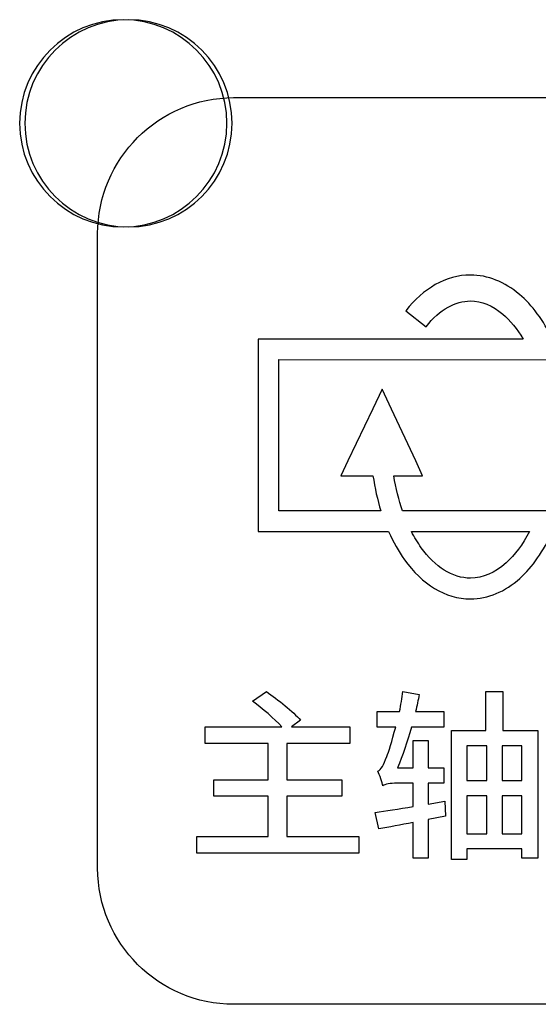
# Model space of a CAD drawing. Header units: millimetres. Extents: x 7320 to 8980, y -2461 to -1618.
# Tile 31 of 92: x 7518 to 7528, y -2179 to -2160. Entities that reach past the tile are written whole.
import ezdxf

# ---------------------------------------------------------------- set-up
doc = ezdxf.new("R2010")
doc.units = ezdxf.units.MM
doc.header["$LTSCALE"] = 3

msp = doc.modelspace()

# ---------------------------------------------------------------- linework, layer by layer
at = {"linetype": 'Continuous', "lineweight": 30}
for points, knots in [([(7520.142, -2160.463), (7521.247, -2160.463), (7522.142, -2161.359), (7522.142, -2162.463), (7522.142, -2162.463), (7522.142, -2163.567), (7521.247, -2164.463), (7520.142, -2164.463), (7520.142, -2164.463), (7519.038, -2164.463), (7518.142, -2163.567), (7518.142, -2162.463), (7518.142, -2162.463), (7518.142, -2161.359), (7519.038, -2160.463), (7520.142, -2160.463)], [0, 0, 0, 0, 0.2, 0.2, 0.2, 0.2, 0.4, 0.4, 0.4, 0.4, 0.6, 0.6, 0.6, 0.6, 1, 1, 1, 1]), ([(7520.242, -2160.463), (7521.347, -2160.463), (7522.242, -2161.359), (7522.242, -2162.463), (7522.242, -2162.463), (7522.242, -2163.567), (7521.347, -2164.463), (7520.242, -2164.463), (7520.242, -2164.463), (7519.138, -2164.463), (7518.242, -2163.567), (7518.242, -2162.463), (7518.242, -2162.463), (7518.242, -2161.359), (7519.138, -2160.463), (7520.242, -2160.463)], [0, 0, 0, 0, 0.2, 0.2, 0.2, 0.2, 0.4, 0.4, 0.4, 0.4, 0.6, 0.6, 0.6, 0.6, 1, 1, 1, 1]), ([(7522.272, -2179.468), (7522.272, -2179.468), (7534.522, -2179.468), (7534.522, -2179.468), (7534.522, -2179.468), (7535.966, -2179.468), (7537.147, -2178.287), (7537.147, -2176.843), (7537.147, -2176.843), (7537.147, -2176.843), (7537.147, -2164.593), (7537.147, -2164.593), (7537.147, -2164.593), (7537.147, -2163.149), (7535.966, -2161.968), (7534.522, -2161.968), (7534.522, -2161.968), (7534.522, -2161.968), (7522.272, -2161.968), (7522.272, -2161.968), (7522.272, -2161.968), (7520.829, -2161.968), (7519.647, -2163.149), (7519.647, -2164.593), (7519.647, -2164.593), (7519.647, -2164.593), (7519.647, -2176.843), (7519.647, -2176.843), (7519.647, -2176.843), (7519.647, -2178.287), (7520.829, -2179.468), (7522.272, -2179.468)], [0, 0, 0, 0, 0.111111, 0.111111, 0.111111, 0.111111, 0.222222, 0.222222, 0.222222, 0.222222, 0.333333, 0.333333, 0.333333, 0.333333, 0.444444, 0.444444, 0.444444, 0.444444, 0.555556, 0.555556, 0.555556, 0.555556, 0.666667, 0.666667, 0.666667, 0.666667, 0.777778, 0.777778, 0.777778, 0.777778, 1, 1, 1, 1]), ([(7522.272, -2179.468), (7522.272, -2179.468), (7534.522, -2179.468), (7534.522, -2179.468), (7534.522, -2179.468), (7535.966, -2179.468), (7537.147, -2178.287), (7537.147, -2176.843), (7537.147, -2176.843), (7537.147, -2176.843), (7537.147, -2164.593), (7537.147, -2164.593), (7537.147, -2164.593), (7537.147, -2163.149), (7535.966, -2161.968), (7534.522, -2161.968), (7534.522, -2161.968), (7534.522, -2161.968), (7522.272, -2161.968), (7522.272, -2161.968), (7522.272, -2161.968), (7520.829, -2161.968), (7519.647, -2163.149), (7519.647, -2164.593), (7519.647, -2164.593), (7519.647, -2164.593), (7519.647, -2176.843), (7519.647, -2176.843), (7519.647, -2176.843), (7519.647, -2178.287), (7520.829, -2179.468), (7522.272, -2179.468)], [0, 0, 0, 0, 0.111111, 0.111111, 0.111111, 0.111111, 0.222222, 0.222222, 0.222222, 0.222222, 0.333333, 0.333333, 0.333333, 0.333333, 0.444444, 0.444444, 0.444444, 0.444444, 0.555556, 0.555556, 0.555556, 0.555556, 0.666667, 0.666667, 0.666667, 0.666667, 0.777778, 0.777778, 0.777778, 0.777778, 1, 1, 1, 1]), ([(7528.422, -2170.343), (7528.256, -2170.72), (7528.042, -2171.026), (7527.797, -2171.246), (7527.797, -2171.246), (7527.797, -2171.246), (7527.796, -2171.246), (7527.796, -2171.246), (7527.796, -2171.246), (7527.51, -2171.502), (7527.184, -2171.643), (7526.843, -2171.643), (7526.843, -2171.643), (7526.356, -2171.643), (7525.911, -2171.361), (7525.57, -2170.887), (7525.57, -2170.887), (7525.455, -2170.727), (7525.352, -2170.545), (7525.264, -2170.344), (7525.264, -2170.344), (7525.264, -2170.344), (7522.943, -2170.344), (7522.943, -2170.344), (7522.943, -2170.344), (7522.943, -2170.344), (7522.743, -2170.344), (7522.743, -2170.344), (7522.743, -2170.344), (7522.743, -2170.344), (7522.743, -2170.145), (7522.743, -2170.145), (7522.743, -2170.145), (7522.743, -2170.145), (7522.743, -2166.826), (7522.743, -2166.826), (7522.743, -2166.826), (7522.743, -2166.826), (7522.743, -2166.627), (7522.743, -2166.627), (7522.743, -2166.627), (7522.743, -2166.627), (7522.943, -2166.627), (7522.943, -2166.627), (7522.943, -2166.627), (7522.943, -2166.627), (7527.861, -2166.628), (7527.861, -2166.628), (7527.861, -2166.628), (7527.744, -2166.43), (7527.61, -2166.268), (7527.466, -2166.146), (7527.466, -2166.146), (7527.272, -2165.981), (7527.058, -2165.892), (7526.843, -2165.892), (7526.843, -2165.892), (7526.695, -2165.892), (7526.549, -2165.933), (7526.41, -2166.011), (7526.41, -2166.011), (7526.262, -2166.095), (7526.118, -2166.222), (7525.987, -2166.39), (7525.987, -2166.39), (7525.987, -2166.39), (7525.594, -2166.081), (7525.594, -2166.081), (7525.594, -2166.081), (7525.765, -2165.864), (7525.958, -2165.694), (7526.165, -2165.577), (7526.165, -2165.577), (7526.382, -2165.455), (7526.61, -2165.392), (7526.843, -2165.392), (7526.843, -2165.392), (7527.179, -2165.392), (7527.503, -2165.523), (7527.788, -2165.765), (7527.788, -2165.765), (7528.034, -2165.973), (7528.252, -2166.266), (7528.425, -2166.628), (7528.425, -2166.628), (7528.425, -2166.628), (7530.405, -2166.629), (7530.405, -2166.629), (7530.405, -2166.629), (7530.405, -2166.629), (7530.405, -2165.832), (7530.405, -2165.832), (7530.405, -2165.832), (7530.405, -2165.832), (7530.405, -2165.632), (7530.405, -2165.632), (7530.405, -2165.632), (7530.405, -2165.632), (7530.605, -2165.632), (7530.605, -2165.632), (7530.605, -2165.632), (7530.605, -2165.632), (7532.428, -2165.632), (7532.428, -2165.632), (7532.428, -2165.632), (7532.428, -2165.632), (7532.628, -2165.632), (7532.628, -2165.632), (7532.628, -2165.632), (7532.628, -2165.632), (7532.628, -2165.832), (7532.628, -2165.832), (7532.628, -2165.832), (7532.628, -2165.832), (7532.628, -2166.136), (7532.628, -2166.136), (7532.628, -2166.136), (7532.628, -2166.136), (7533.977, -2167.239), (7533.977, -2167.239), (7533.977, -2167.239), (7533.977, -2167.239), (7534.049, -2167.299), (7534.049, -2167.299), (7534.049, -2167.299), (7534.049, -2167.299), (7534.049, -2167.394), (7534.049, -2167.394), (7534.049, -2167.394), (7534.049, -2167.394), (7534.052, -2169.544), (7534.052, -2169.544), (7534.052, -2169.544), (7534.052, -2169.544), (7534.052, -2169.641), (7534.052, -2169.641), (7534.052, -2169.641), (7534.052, -2169.641), (7533.977, -2169.701), (7533.977, -2169.701), (7533.977, -2169.701), (7533.977, -2169.701), (7532.628, -2170.777), (7532.628, -2170.777), (7532.628, -2170.777), (7532.628, -2170.777), (7532.628, -2171.14), (7532.628, -2171.14), (7532.628, -2171.14), (7532.628, -2171.14), (7532.628, -2171.34), (7532.628, -2171.34), (7532.628, -2171.34), (7532.628, -2171.34), (7532.428, -2171.34), (7532.428, -2171.34), (7532.428, -2171.34), (7532.428, -2171.34), (7530.605, -2171.34), (7530.605, -2171.34), (7530.605, -2171.34), (7530.605, -2171.34), (7530.405, -2171.34), (7530.405, -2171.34), (7530.405, -2171.34), (7530.405, -2171.34), (7530.405, -2171.14), (7530.405, -2171.14), (7530.405, -2171.14), (7530.405, -2171.14), (7530.405, -2170.343), (7530.405, -2170.343), (7530.405, -2170.343), (7530.405, -2170.343), (7528.422, -2170.343), (7528.422, -2170.343)], [0, 0, 0, 0, 0.022222, 0.022222, 0.022222, 0.022222, 0.044444, 0.044444, 0.044444, 0.044444, 0.066667, 0.066667, 0.066667, 0.066667, 0.088889, 0.088889, 0.088889, 0.088889, 0.111111, 0.111111, 0.111111, 0.111111, 0.133333, 0.133333, 0.133333, 0.133333, 0.155556, 0.155556, 0.155556, 0.155556, 0.177778, 0.177778, 0.177778, 0.177778, 0.2, 0.2, 0.2, 0.2, 0.222222, 0.222222, 0.222222, 0.222222, 0.244444, 0.244444, 0.244444, 0.244444, 0.266667, 0.266667, 0.266667, 0.266667, 0.288889, 0.288889, 0.288889, 0.288889, 0.311111, 0.311111, 0.311111, 0.311111, 0.333333, 0.333333, 0.333333, 0.333333, 0.355556, 0.355556, 0.355556, 0.355556, 0.377778, 0.377778, 0.377778, 0.377778, 0.4, 0.4, 0.4, 0.4, 0.422222, 0.422222, 0.422222, 0.422222, 0.444444, 0.444444, 0.444444, 0.444444, 0.466667, 0.466667, 0.466667, 0.466667, 0.488889, 0.488889, 0.488889, 0.488889, 0.511111, 0.511111, 0.511111, 0.511111, 0.533333, 0.533333, 0.533333, 0.533333, 0.555556, 0.555556, 0.555556, 0.555556, 0.577778, 0.577778, 0.577778, 0.577778, 0.6, 0.6, 0.6, 0.6, 0.622222, 0.622222, 0.622222, 0.622222, 0.644444, 0.644444, 0.644444, 0.644444, 0.666667, 0.666667, 0.666667, 0.666667, 0.688889, 0.688889, 0.688889, 0.688889, 0.711111, 0.711111, 0.711111, 0.711111, 0.733333, 0.733333, 0.733333, 0.733333, 0.755556, 0.755556, 0.755556, 0.755556, 0.777778, 0.777778, 0.777778, 0.777778, 0.8, 0.8, 0.8, 0.8, 0.822222, 0.822222, 0.822222, 0.822222, 0.844444, 0.844444, 0.844444, 0.844444, 0.866667, 0.866667, 0.866667, 0.866667, 0.888889, 0.888889, 0.888889, 0.888889, 0.911111, 0.911111, 0.911111, 0.911111, 0.933333, 0.933333, 0.933333, 0.933333, 0.955556, 0.955556, 0.955556, 0.955556, 1, 1, 1, 1]), ([(7528.422, -2170.343), (7528.256, -2170.72), (7528.042, -2171.026), (7527.797, -2171.246), (7527.797, -2171.246), (7527.797, -2171.246), (7527.796, -2171.246), (7527.796, -2171.246), (7527.796, -2171.246), (7527.51, -2171.502), (7527.184, -2171.643), (7526.843, -2171.643), (7526.843, -2171.643), (7526.356, -2171.643), (7525.911, -2171.361), (7525.57, -2170.887), (7525.57, -2170.887), (7525.455, -2170.727), (7525.352, -2170.545), (7525.264, -2170.344), (7525.264, -2170.344), (7525.264, -2170.344), (7522.943, -2170.344), (7522.943, -2170.344), (7522.943, -2170.344), (7522.943, -2170.344), (7522.743, -2170.344), (7522.743, -2170.344), (7522.743, -2170.344), (7522.743, -2170.344), (7522.743, -2170.145), (7522.743, -2170.145), (7522.743, -2170.145), (7522.743, -2170.145), (7522.743, -2166.826), (7522.743, -2166.826), (7522.743, -2166.826), (7522.743, -2166.826), (7522.743, -2166.627), (7522.743, -2166.627), (7522.743, -2166.627), (7522.743, -2166.627), (7522.943, -2166.627), (7522.943, -2166.627), (7522.943, -2166.627), (7522.943, -2166.627), (7527.861, -2166.628), (7527.861, -2166.628), (7527.861, -2166.628), (7527.744, -2166.43), (7527.61, -2166.268), (7527.466, -2166.146), (7527.466, -2166.146), (7527.272, -2165.981), (7527.058, -2165.892), (7526.843, -2165.892), (7526.843, -2165.892), (7526.695, -2165.892), (7526.549, -2165.933), (7526.41, -2166.011), (7526.41, -2166.011), (7526.262, -2166.095), (7526.118, -2166.222), (7525.987, -2166.39), (7525.987, -2166.39), (7525.987, -2166.39), (7525.594, -2166.081), (7525.594, -2166.081), (7525.594, -2166.081), (7525.765, -2165.864), (7525.958, -2165.694), (7526.165, -2165.577), (7526.165, -2165.577), (7526.382, -2165.455), (7526.61, -2165.392), (7526.843, -2165.392), (7526.843, -2165.392), (7527.179, -2165.392), (7527.503, -2165.523), (7527.788, -2165.765), (7527.788, -2165.765), (7528.034, -2165.973), (7528.252, -2166.266), (7528.425, -2166.628), (7528.425, -2166.628), (7528.425, -2166.628), (7530.405, -2166.629), (7530.405, -2166.629), (7530.405, -2166.629), (7530.405, -2166.629), (7530.405, -2165.832), (7530.405, -2165.832), (7530.405, -2165.832), (7530.405, -2165.832), (7530.405, -2165.632), (7530.405, -2165.632), (7530.405, -2165.632), (7530.405, -2165.632), (7530.605, -2165.632), (7530.605, -2165.632), (7530.605, -2165.632), (7530.605, -2165.632), (7532.428, -2165.632), (7532.428, -2165.632), (7532.428, -2165.632), (7532.428, -2165.632), (7532.628, -2165.632), (7532.628, -2165.632), (7532.628, -2165.632), (7532.628, -2165.632), (7532.628, -2165.832), (7532.628, -2165.832), (7532.628, -2165.832), (7532.628, -2165.832), (7532.628, -2166.136), (7532.628, -2166.136), (7532.628, -2166.136), (7532.628, -2166.136), (7533.977, -2167.239), (7533.977, -2167.239), (7533.977, -2167.239), (7533.977, -2167.239), (7534.049, -2167.299), (7534.049, -2167.299), (7534.049, -2167.299), (7534.049, -2167.299), (7534.049, -2167.394), (7534.049, -2167.394), (7534.049, -2167.394), (7534.049, -2167.394), (7534.052, -2169.544), (7534.052, -2169.544), (7534.052, -2169.544), (7534.052, -2169.544), (7534.052, -2169.641), (7534.052, -2169.641), (7534.052, -2169.641), (7534.052, -2169.641), (7533.977, -2169.701), (7533.977, -2169.701), (7533.977, -2169.701), (7533.977, -2169.701), (7532.628, -2170.777), (7532.628, -2170.777), (7532.628, -2170.777), (7532.628, -2170.777), (7532.628, -2171.14), (7532.628, -2171.14), (7532.628, -2171.14), (7532.628, -2171.14), (7532.628, -2171.34), (7532.628, -2171.34), (7532.628, -2171.34), (7532.628, -2171.34), (7532.428, -2171.34), (7532.428, -2171.34), (7532.428, -2171.34), (7532.428, -2171.34), (7530.605, -2171.34), (7530.605, -2171.34), (7530.605, -2171.34), (7530.605, -2171.34), (7530.405, -2171.34), (7530.405, -2171.34), (7530.405, -2171.34), (7530.405, -2171.34), (7530.405, -2171.14), (7530.405, -2171.14), (7530.405, -2171.14), (7530.405, -2171.14), (7530.405, -2170.343), (7530.405, -2170.343), (7530.405, -2170.343), (7530.405, -2170.343), (7528.422, -2170.343), (7528.422, -2170.343)], [0, 0, 0, 0, 0.022222, 0.022222, 0.022222, 0.022222, 0.044444, 0.044444, 0.044444, 0.044444, 0.066667, 0.066667, 0.066667, 0.066667, 0.088889, 0.088889, 0.088889, 0.088889, 0.111111, 0.111111, 0.111111, 0.111111, 0.133333, 0.133333, 0.133333, 0.133333, 0.155556, 0.155556, 0.155556, 0.155556, 0.177778, 0.177778, 0.177778, 0.177778, 0.2, 0.2, 0.2, 0.2, 0.222222, 0.222222, 0.222222, 0.222222, 0.244444, 0.244444, 0.244444, 0.244444, 0.266667, 0.266667, 0.266667, 0.266667, 0.288889, 0.288889, 0.288889, 0.288889, 0.311111, 0.311111, 0.311111, 0.311111, 0.333333, 0.333333, 0.333333, 0.333333, 0.355556, 0.355556, 0.355556, 0.355556, 0.377778, 0.377778, 0.377778, 0.377778, 0.4, 0.4, 0.4, 0.4, 0.422222, 0.422222, 0.422222, 0.422222, 0.444444, 0.444444, 0.444444, 0.444444, 0.466667, 0.466667, 0.466667, 0.466667, 0.488889, 0.488889, 0.488889, 0.488889, 0.511111, 0.511111, 0.511111, 0.511111, 0.533333, 0.533333, 0.533333, 0.533333, 0.555556, 0.555556, 0.555556, 0.555556, 0.577778, 0.577778, 0.577778, 0.577778, 0.6, 0.6, 0.6, 0.6, 0.622222, 0.622222, 0.622222, 0.622222, 0.644444, 0.644444, 0.644444, 0.644444, 0.666667, 0.666667, 0.666667, 0.666667, 0.688889, 0.688889, 0.688889, 0.688889, 0.711111, 0.711111, 0.711111, 0.711111, 0.733333, 0.733333, 0.733333, 0.733333, 0.755556, 0.755556, 0.755556, 0.755556, 0.777778, 0.777778, 0.777778, 0.777778, 0.8, 0.8, 0.8, 0.8, 0.822222, 0.822222, 0.822222, 0.822222, 0.844444, 0.844444, 0.844444, 0.844444, 0.866667, 0.866667, 0.866667, 0.866667, 0.888889, 0.888889, 0.888889, 0.888889, 0.911111, 0.911111, 0.911111, 0.911111, 0.933333, 0.933333, 0.933333, 0.933333, 0.955556, 0.955556, 0.955556, 0.955556, 1, 1, 1, 1]), ([(7524.479, -2168.979), (7524.479, -2168.979), (7524.958, -2167.977), (7524.958, -2167.977), (7524.958, -2167.977), (7524.958, -2167.977), (7525.14, -2167.597), (7525.14, -2167.597), (7525.14, -2167.597), (7525.14, -2167.597), (7525.318, -2167.979), (7525.318, -2167.979), (7525.318, -2167.979), (7525.318, -2167.979), (7525.787, -2168.98), (7525.787, -2168.98), (7525.787, -2168.98), (7525.787, -2168.98), (7525.919, -2169.265), (7525.919, -2169.265), (7525.919, -2169.265), (7525.919, -2169.265), (7525.606, -2169.265), (7525.606, -2169.265), (7525.606, -2169.265), (7525.606, -2169.265), (7525.364, -2169.265), (7525.364, -2169.265), (7525.364, -2169.265), (7525.403, -2169.508), (7525.461, -2169.736), (7525.534, -2169.945), (7525.534, -2169.945), (7525.534, -2169.945), (7530.405, -2169.945), (7530.405, -2169.945), (7530.405, -2169.945), (7530.405, -2169.945), (7530.405, -2167.027), (7530.405, -2167.027), (7530.405, -2167.027), (7530.405, -2167.027), (7523.143, -2167.025), (7523.143, -2167.025), (7523.143, -2167.025), (7523.143, -2167.025), (7523.143, -2169.945), (7523.143, -2169.945), (7523.143, -2169.945), (7523.143, -2169.945), (7525.115, -2169.945), (7525.115, -2169.945), (7525.115, -2169.945), (7525.048, -2169.732), (7524.996, -2169.504), (7524.961, -2169.265), (7524.961, -2169.265), (7524.961, -2169.265), (7524.659, -2169.265), (7524.659, -2169.265), (7524.659, -2169.265), (7524.659, -2169.265), (7524.342, -2169.265), (7524.342, -2169.265), (7524.342, -2169.265), (7524.342, -2169.265), (7524.479, -2168.979), (7524.479, -2168.979)], [0, 0, 0, 0, 0.055556, 0.055556, 0.055556, 0.055556, 0.111111, 0.111111, 0.111111, 0.111111, 0.166667, 0.166667, 0.166667, 0.166667, 0.222222, 0.222222, 0.222222, 0.222222, 0.277778, 0.277778, 0.277778, 0.277778, 0.333333, 0.333333, 0.333333, 0.333333, 0.388889, 0.388889, 0.388889, 0.388889, 0.444444, 0.444444, 0.444444, 0.444444, 0.5, 0.5, 0.5, 0.5, 0.555556, 0.555556, 0.555556, 0.555556, 0.611111, 0.611111, 0.611111, 0.611111, 0.666667, 0.666667, 0.666667, 0.666667, 0.722222, 0.722222, 0.722222, 0.722222, 0.777778, 0.777778, 0.777778, 0.777778, 0.833333, 0.833333, 0.833333, 0.833333, 0.888889, 0.888889, 0.888889, 0.888889, 1, 1, 1, 1]), ([(7524.479, -2168.979), (7524.479, -2168.979), (7524.958, -2167.977), (7524.958, -2167.977), (7524.958, -2167.977), (7524.958, -2167.977), (7525.14, -2167.597), (7525.14, -2167.597), (7525.14, -2167.597), (7525.14, -2167.597), (7525.318, -2167.979), (7525.318, -2167.979), (7525.318, -2167.979), (7525.318, -2167.979), (7525.787, -2168.98), (7525.787, -2168.98), (7525.787, -2168.98), (7525.787, -2168.98), (7525.919, -2169.265), (7525.919, -2169.265), (7525.919, -2169.265), (7525.919, -2169.265), (7525.606, -2169.265), (7525.606, -2169.265), (7525.606, -2169.265), (7525.606, -2169.265), (7525.364, -2169.265), (7525.364, -2169.265), (7525.364, -2169.265), (7525.403, -2169.508), (7525.461, -2169.736), (7525.534, -2169.945), (7525.534, -2169.945), (7525.534, -2169.945), (7530.405, -2169.945), (7530.405, -2169.945), (7530.405, -2169.945), (7530.405, -2169.945), (7530.405, -2167.027), (7530.405, -2167.027), (7530.405, -2167.027), (7530.405, -2167.027), (7523.143, -2167.025), (7523.143, -2167.025), (7523.143, -2167.025), (7523.143, -2167.025), (7523.143, -2169.945), (7523.143, -2169.945), (7523.143, -2169.945), (7523.143, -2169.945), (7525.115, -2169.945), (7525.115, -2169.945), (7525.115, -2169.945), (7525.048, -2169.732), (7524.996, -2169.504), (7524.961, -2169.265), (7524.961, -2169.265), (7524.961, -2169.265), (7524.659, -2169.265), (7524.659, -2169.265), (7524.659, -2169.265), (7524.659, -2169.265), (7524.342, -2169.265), (7524.342, -2169.265), (7524.342, -2169.265), (7524.342, -2169.265), (7524.479, -2168.979), (7524.479, -2168.979)], [0, 0, 0, 0, 0.055556, 0.055556, 0.055556, 0.055556, 0.111111, 0.111111, 0.111111, 0.111111, 0.166667, 0.166667, 0.166667, 0.166667, 0.222222, 0.222222, 0.222222, 0.222222, 0.277778, 0.277778, 0.277778, 0.277778, 0.333333, 0.333333, 0.333333, 0.333333, 0.388889, 0.388889, 0.388889, 0.388889, 0.444444, 0.444444, 0.444444, 0.444444, 0.5, 0.5, 0.5, 0.5, 0.555556, 0.555556, 0.555556, 0.555556, 0.611111, 0.611111, 0.611111, 0.611111, 0.666667, 0.666667, 0.666667, 0.666667, 0.722222, 0.722222, 0.722222, 0.722222, 0.777778, 0.777778, 0.777778, 0.777778, 0.833333, 0.833333, 0.833333, 0.833333, 0.888889, 0.888889, 0.888889, 0.888889, 1, 1, 1, 1]), ([(7525.705, -2170.344), (7525.763, -2170.456), (7525.826, -2170.559), (7525.893, -2170.654), (7525.893, -2170.654), (7526.159, -2171.023), (7526.492, -2171.243), (7526.843, -2171.243), (7526.843, -2171.243), (7527.083, -2171.243), (7527.319, -2171.139), (7527.53, -2170.949), (7527.53, -2170.949), (7527.53, -2170.949), (7527.53, -2170.949), (7527.53, -2170.949), (7527.53, -2170.949), (7527.698, -2170.798), (7527.851, -2170.593), (7527.98, -2170.343), (7527.98, -2170.343), (7527.98, -2170.343), (7525.705, -2170.344), (7525.705, -2170.344)], [0, 0, 0, 0, 0.142857, 0.142857, 0.142857, 0.142857, 0.285714, 0.285714, 0.285714, 0.285714, 0.428571, 0.428571, 0.428571, 0.428571, 0.571429, 0.571429, 0.571429, 0.571429, 0.714286, 0.714286, 0.714286, 0.714286, 1, 1, 1, 1]), ([(7525.705, -2170.344), (7525.763, -2170.456), (7525.826, -2170.559), (7525.893, -2170.654), (7525.893, -2170.654), (7526.159, -2171.023), (7526.492, -2171.243), (7526.843, -2171.243), (7526.843, -2171.243), (7527.083, -2171.243), (7527.319, -2171.139), (7527.53, -2170.949), (7527.53, -2170.949), (7527.53, -2170.949), (7527.53, -2170.949), (7527.53, -2170.949), (7527.53, -2170.949), (7527.698, -2170.798), (7527.851, -2170.593), (7527.98, -2170.343), (7527.98, -2170.343), (7527.98, -2170.343), (7525.705, -2170.344), (7525.705, -2170.344)], [0, 0, 0, 0, 0.142857, 0.142857, 0.142857, 0.142857, 0.285714, 0.285714, 0.285714, 0.285714, 0.428571, 0.428571, 0.428571, 0.428571, 0.571429, 0.571429, 0.571429, 0.571429, 0.714286, 0.714286, 0.714286, 0.714286, 1, 1, 1, 1]), ([(7523.299, -2176.23), (7523.299, -2176.23), (7523.299, -2175.45), (7523.299, -2175.45), (7523.299, -2175.45), (7523.299, -2175.45), (7524.358, -2175.45), (7524.358, -2175.45), (7524.358, -2175.45), (7524.358, -2175.45), (7524.358, -2175.133), (7524.358, -2175.133), (7524.358, -2175.133), (7524.358, -2175.133), (7523.299, -2175.133), (7523.299, -2175.133), (7523.299, -2175.133), (7523.299, -2175.133), (7523.299, -2174.431), (7523.299, -2174.431), (7523.299, -2174.431), (7523.299, -2174.431), (7524.513, -2174.431), (7524.513, -2174.431), (7524.513, -2174.431), (7524.513, -2174.431), (7524.513, -2174.11), (7524.513, -2174.11), (7524.513, -2174.11), (7524.513, -2174.11), (7523.391, -2174.11), (7523.391, -2174.11), (7523.391, -2174.11), (7523.391, -2174.11), (7523.564, -2173.986), (7523.564, -2173.986), (7523.564, -2173.986), (7523.419, -2173.82), (7523.13, -2173.584), (7522.904, -2173.432), (7522.904, -2173.432), (7522.904, -2173.432), (7522.636, -2173.619), (7522.636, -2173.619), (7522.636, -2173.619), (7522.83, -2173.757), (7523.06, -2173.954), (7523.204, -2174.11), (7523.204, -2174.11), (7523.204, -2174.11), (7521.723, -2174.11), (7521.723, -2174.11), (7521.723, -2174.11), (7521.723, -2174.11), (7521.723, -2174.431), (7521.723, -2174.431), (7521.723, -2174.431), (7521.723, -2174.431), (7522.94, -2174.431), (7522.94, -2174.431), (7522.94, -2174.431), (7522.94, -2174.431), (7522.94, -2175.133), (7522.94, -2175.133), (7522.94, -2175.133), (7522.94, -2175.133), (7521.892, -2175.133), (7521.892, -2175.133), (7521.892, -2175.133), (7521.892, -2175.133), (7521.892, -2175.45), (7521.892, -2175.45), (7521.892, -2175.45), (7521.892, -2175.45), (7522.94, -2175.45), (7522.94, -2175.45), (7522.94, -2175.45), (7522.94, -2175.45), (7522.94, -2176.23), (7522.94, -2176.23), (7522.94, -2176.23), (7522.94, -2176.23), (7521.564, -2176.23), (7521.564, -2176.23), (7521.564, -2176.23), (7521.564, -2176.23), (7521.564, -2176.551), (7521.564, -2176.551), (7521.564, -2176.551), (7521.564, -2176.551), (7524.689, -2176.551), (7524.689, -2176.551), (7524.689, -2176.551), (7524.689, -2176.551), (7524.689, -2176.23), (7524.689, -2176.23), (7524.689, -2176.23), (7524.689, -2176.23), (7523.299, -2176.23), (7523.299, -2176.23)], [0, 0, 0, 0, 0.038462, 0.038462, 0.038462, 0.038462, 0.076923, 0.076923, 0.076923, 0.076923, 0.115385, 0.115385, 0.115385, 0.115385, 0.153846, 0.153846, 0.153846, 0.153846, 0.192308, 0.192308, 0.192308, 0.192308, 0.230769, 0.230769, 0.230769, 0.230769, 0.269231, 0.269231, 0.269231, 0.269231, 0.307692, 0.307692, 0.307692, 0.307692, 0.346154, 0.346154, 0.346154, 0.346154, 0.384615, 0.384615, 0.384615, 0.384615, 0.423077, 0.423077, 0.423077, 0.423077, 0.461538, 0.461538, 0.461538, 0.461538, 0.5, 0.5, 0.5, 0.5, 0.538462, 0.538462, 0.538462, 0.538462, 0.576923, 0.576923, 0.576923, 0.576923, 0.615385, 0.615385, 0.615385, 0.615385, 0.653846, 0.653846, 0.653846, 0.653846, 0.692308, 0.692308, 0.692308, 0.692308, 0.730769, 0.730769, 0.730769, 0.730769, 0.769231, 0.769231, 0.769231, 0.769231, 0.807692, 0.807692, 0.807692, 0.807692, 0.846154, 0.846154, 0.846154, 0.846154, 0.884615, 0.884615, 0.884615, 0.884615, 0.923077, 0.923077, 0.923077, 0.923077, 1, 1, 1, 1]), ([(7523.299, -2176.23), (7523.299, -2176.23), (7523.299, -2175.45), (7523.299, -2175.45), (7523.299, -2175.45), (7523.299, -2175.45), (7524.358, -2175.45), (7524.358, -2175.45), (7524.358, -2175.45), (7524.358, -2175.45), (7524.358, -2175.133), (7524.358, -2175.133), (7524.358, -2175.133), (7524.358, -2175.133), (7523.299, -2175.133), (7523.299, -2175.133), (7523.299, -2175.133), (7523.299, -2175.133), (7523.299, -2174.431), (7523.299, -2174.431), (7523.299, -2174.431), (7523.299, -2174.431), (7524.513, -2174.431), (7524.513, -2174.431), (7524.513, -2174.431), (7524.513, -2174.431), (7524.513, -2174.11), (7524.513, -2174.11), (7524.513, -2174.11), (7524.513, -2174.11), (7523.391, -2174.11), (7523.391, -2174.11), (7523.391, -2174.11), (7523.391, -2174.11), (7523.564, -2173.986), (7523.564, -2173.986), (7523.564, -2173.986), (7523.419, -2173.82), (7523.13, -2173.584), (7522.904, -2173.432), (7522.904, -2173.432), (7522.904, -2173.432), (7522.636, -2173.619), (7522.636, -2173.619), (7522.636, -2173.619), (7522.83, -2173.757), (7523.06, -2173.954), (7523.204, -2174.11), (7523.204, -2174.11), (7523.204, -2174.11), (7521.723, -2174.11), (7521.723, -2174.11), (7521.723, -2174.11), (7521.723, -2174.11), (7521.723, -2174.431), (7521.723, -2174.431), (7521.723, -2174.431), (7521.723, -2174.431), (7522.94, -2174.431), (7522.94, -2174.431), (7522.94, -2174.431), (7522.94, -2174.431), (7522.94, -2175.133), (7522.94, -2175.133), (7522.94, -2175.133), (7522.94, -2175.133), (7521.892, -2175.133), (7521.892, -2175.133), (7521.892, -2175.133), (7521.892, -2175.133), (7521.892, -2175.45), (7521.892, -2175.45), (7521.892, -2175.45), (7521.892, -2175.45), (7522.94, -2175.45), (7522.94, -2175.45), (7522.94, -2175.45), (7522.94, -2175.45), (7522.94, -2176.23), (7522.94, -2176.23), (7522.94, -2176.23), (7522.94, -2176.23), (7521.564, -2176.23), (7521.564, -2176.23), (7521.564, -2176.23), (7521.564, -2176.23), (7521.564, -2176.551), (7521.564, -2176.551), (7521.564, -2176.551), (7521.564, -2176.551), (7524.689, -2176.551), (7524.689, -2176.551), (7524.689, -2176.551), (7524.689, -2176.551), (7524.689, -2176.23), (7524.689, -2176.23), (7524.689, -2176.23), (7524.689, -2176.23), (7523.299, -2176.23), (7523.299, -2176.23)], [0, 0, 0, 0, 0.038462, 0.038462, 0.038462, 0.038462, 0.076923, 0.076923, 0.076923, 0.076923, 0.115385, 0.115385, 0.115385, 0.115385, 0.153846, 0.153846, 0.153846, 0.153846, 0.192308, 0.192308, 0.192308, 0.192308, 0.230769, 0.230769, 0.230769, 0.230769, 0.269231, 0.269231, 0.269231, 0.269231, 0.307692, 0.307692, 0.307692, 0.307692, 0.346154, 0.346154, 0.346154, 0.346154, 0.384615, 0.384615, 0.384615, 0.384615, 0.423077, 0.423077, 0.423077, 0.423077, 0.461538, 0.461538, 0.461538, 0.461538, 0.5, 0.5, 0.5, 0.5, 0.538462, 0.538462, 0.538462, 0.538462, 0.576923, 0.576923, 0.576923, 0.576923, 0.615385, 0.615385, 0.615385, 0.615385, 0.653846, 0.653846, 0.653846, 0.653846, 0.692308, 0.692308, 0.692308, 0.692308, 0.730769, 0.730769, 0.730769, 0.730769, 0.769231, 0.769231, 0.769231, 0.769231, 0.807692, 0.807692, 0.807692, 0.807692, 0.846154, 0.846154, 0.846154, 0.846154, 0.884615, 0.884615, 0.884615, 0.884615, 0.923077, 0.923077, 0.923077, 0.923077, 1, 1, 1, 1]), ([(7526.349, -2175.549), (7526.349, -2175.549), (7526.024, -2175.605), (7526.024, -2175.605), (7526.024, -2175.605), (7526.024, -2175.605), (7526.024, -2175.2), (7526.024, -2175.2), (7526.024, -2175.2), (7526.024, -2175.2), (7526.331, -2175.2), (7526.331, -2175.2), (7526.331, -2175.2), (7526.331, -2175.2), (7526.331, -2174.903), (7526.331, -2174.903), (7526.331, -2174.903), (7526.331, -2174.903), (7526.024, -2174.903), (7526.024, -2174.903), (7526.024, -2174.903), (7526.024, -2174.903), (7526.024, -2174.378), (7526.024, -2174.378), (7526.024, -2174.378), (7526.024, -2174.378), (7525.735, -2174.378), (7525.735, -2174.378), (7525.735, -2174.378), (7525.735, -2174.378), (7525.735, -2174.903), (7525.735, -2174.903), (7525.735, -2174.903), (7525.735, -2174.903), (7525.435, -2174.903), (7525.435, -2174.903), (7525.435, -2174.903), (7525.53, -2174.671), (7525.626, -2174.402), (7525.703, -2174.12), (7525.703, -2174.12), (7525.703, -2174.12), (7526.331, -2174.12), (7526.331, -2174.12), (7526.331, -2174.12), (7526.331, -2174.12), (7526.331, -2173.817), (7526.331, -2173.817), (7526.331, -2173.817), (7526.331, -2173.817), (7525.784, -2173.817), (7525.784, -2173.817), (7525.784, -2173.817), (7525.809, -2173.707), (7525.834, -2173.595), (7525.855, -2173.489), (7525.855, -2173.489), (7525.855, -2173.489), (7525.541, -2173.429), (7525.541, -2173.429), (7525.541, -2173.429), (7525.523, -2173.556), (7525.499, -2173.69), (7525.474, -2173.817), (7525.474, -2173.817), (7525.474, -2173.817), (7525.04, -2173.817), (7525.04, -2173.817), (7525.04, -2173.817), (7525.04, -2173.817), (7525.04, -2174.12), (7525.04, -2174.12), (7525.04, -2174.12), (7525.04, -2174.12), (7525.4, -2174.12), (7525.4, -2174.12), (7525.4, -2174.12), (7525.329, -2174.388), (7525.262, -2174.604), (7525.227, -2174.685), (7525.227, -2174.685), (7525.167, -2174.84), (7525.121, -2174.949), (7525.054, -2174.967), (7525.054, -2174.967), (7525.093, -2175.041), (7525.139, -2175.189), (7525.153, -2175.249), (7525.153, -2175.249), (7525.185, -2175.221), (7525.301, -2175.2), (7525.418, -2175.2), (7525.418, -2175.2), (7525.418, -2175.2), (7525.735, -2175.2), (7525.735, -2175.2), (7525.735, -2175.2), (7525.735, -2175.2), (7525.735, -2175.651), (7525.735, -2175.651), (7525.735, -2175.651), (7525.46, -2175.694), (7525.202, -2175.736), (7525.005, -2175.764), (7525.005, -2175.764), (7525.005, -2175.764), (7525.075, -2176.082), (7525.075, -2176.082), (7525.075, -2176.082), (7525.269, -2176.05), (7525.495, -2176.004), (7525.735, -2175.958), (7525.735, -2175.958), (7525.735, -2175.958), (7525.735, -2176.65), (7525.735, -2176.65), (7525.735, -2176.65), (7525.735, -2176.65), (7526.024, -2176.65), (7526.024, -2176.65), (7526.024, -2176.65), (7526.024, -2176.65), (7526.024, -2175.898), (7526.024, -2175.898), (7526.024, -2175.898), (7526.024, -2175.898), (7526.363, -2175.835), (7526.363, -2175.835), (7526.363, -2175.835), (7526.363, -2175.835), (7526.349, -2175.549), (7526.349, -2175.549)], [0, 0, 0, 0, 0.029412, 0.029412, 0.029412, 0.029412, 0.058824, 0.058824, 0.058824, 0.058824, 0.088235, 0.088235, 0.088235, 0.088235, 0.117647, 0.117647, 0.117647, 0.117647, 0.147059, 0.147059, 0.147059, 0.147059, 0.176471, 0.176471, 0.176471, 0.176471, 0.205882, 0.205882, 0.205882, 0.205882, 0.235294, 0.235294, 0.235294, 0.235294, 0.264706, 0.264706, 0.264706, 0.264706, 0.294118, 0.294118, 0.294118, 0.294118, 0.323529, 0.323529, 0.323529, 0.323529, 0.352941, 0.352941, 0.352941, 0.352941, 0.382353, 0.382353, 0.382353, 0.382353, 0.411765, 0.411765, 0.411765, 0.411765, 0.441176, 0.441176, 0.441176, 0.441176, 0.470588, 0.470588, 0.470588, 0.470588, 0.5, 0.5, 0.5, 0.5, 0.529412, 0.529412, 0.529412, 0.529412, 0.558824, 0.558824, 0.558824, 0.558824, 0.588235, 0.588235, 0.588235, 0.588235, 0.617647, 0.617647, 0.617647, 0.617647, 0.647059, 0.647059, 0.647059, 0.647059, 0.676471, 0.676471, 0.676471, 0.676471, 0.705882, 0.705882, 0.705882, 0.705882, 0.735294, 0.735294, 0.735294, 0.735294, 0.764706, 0.764706, 0.764706, 0.764706, 0.794118, 0.794118, 0.794118, 0.794118, 0.823529, 0.823529, 0.823529, 0.823529, 0.852941, 0.852941, 0.852941, 0.852941, 0.882353, 0.882353, 0.882353, 0.882353, 0.911765, 0.911765, 0.911765, 0.911765, 0.941176, 0.941176, 0.941176, 0.941176, 1, 1, 1, 1]), ([(7526.349, -2175.549), (7526.349, -2175.549), (7526.024, -2175.605), (7526.024, -2175.605), (7526.024, -2175.605), (7526.024, -2175.605), (7526.024, -2175.2), (7526.024, -2175.2), (7526.024, -2175.2), (7526.024, -2175.2), (7526.331, -2175.2), (7526.331, -2175.2), (7526.331, -2175.2), (7526.331, -2175.2), (7526.331, -2174.903), (7526.331, -2174.903), (7526.331, -2174.903), (7526.331, -2174.903), (7526.024, -2174.903), (7526.024, -2174.903), (7526.024, -2174.903), (7526.024, -2174.903), (7526.024, -2174.378), (7526.024, -2174.378), (7526.024, -2174.378), (7526.024, -2174.378), (7525.735, -2174.378), (7525.735, -2174.378), (7525.735, -2174.378), (7525.735, -2174.378), (7525.735, -2174.903), (7525.735, -2174.903), (7525.735, -2174.903), (7525.735, -2174.903), (7525.435, -2174.903), (7525.435, -2174.903), (7525.435, -2174.903), (7525.53, -2174.671), (7525.626, -2174.402), (7525.703, -2174.12), (7525.703, -2174.12), (7525.703, -2174.12), (7526.331, -2174.12), (7526.331, -2174.12), (7526.331, -2174.12), (7526.331, -2174.12), (7526.331, -2173.817), (7526.331, -2173.817), (7526.331, -2173.817), (7526.331, -2173.817), (7525.784, -2173.817), (7525.784, -2173.817), (7525.784, -2173.817), (7525.809, -2173.707), (7525.834, -2173.595), (7525.855, -2173.489), (7525.855, -2173.489), (7525.855, -2173.489), (7525.541, -2173.429), (7525.541, -2173.429), (7525.541, -2173.429), (7525.523, -2173.556), (7525.499, -2173.69), (7525.474, -2173.817), (7525.474, -2173.817), (7525.474, -2173.817), (7525.04, -2173.817), (7525.04, -2173.817), (7525.04, -2173.817), (7525.04, -2173.817), (7525.04, -2174.12), (7525.04, -2174.12), (7525.04, -2174.12), (7525.04, -2174.12), (7525.4, -2174.12), (7525.4, -2174.12), (7525.4, -2174.12), (7525.329, -2174.388), (7525.262, -2174.604), (7525.227, -2174.685), (7525.227, -2174.685), (7525.167, -2174.84), (7525.121, -2174.949), (7525.054, -2174.967), (7525.054, -2174.967), (7525.093, -2175.041), (7525.139, -2175.189), (7525.153, -2175.249), (7525.153, -2175.249), (7525.185, -2175.221), (7525.301, -2175.2), (7525.418, -2175.2), (7525.418, -2175.2), (7525.418, -2175.2), (7525.735, -2175.2), (7525.735, -2175.2), (7525.735, -2175.2), (7525.735, -2175.2), (7525.735, -2175.651), (7525.735, -2175.651), (7525.735, -2175.651), (7525.46, -2175.694), (7525.202, -2175.736), (7525.005, -2175.764), (7525.005, -2175.764), (7525.005, -2175.764), (7525.075, -2176.082), (7525.075, -2176.082), (7525.075, -2176.082), (7525.269, -2176.05), (7525.495, -2176.004), (7525.735, -2175.958), (7525.735, -2175.958), (7525.735, -2175.958), (7525.735, -2176.65), (7525.735, -2176.65), (7525.735, -2176.65), (7525.735, -2176.65), (7526.024, -2176.65), (7526.024, -2176.65), (7526.024, -2176.65), (7526.024, -2176.65), (7526.024, -2175.898), (7526.024, -2175.898), (7526.024, -2175.898), (7526.024, -2175.898), (7526.363, -2175.835), (7526.363, -2175.835), (7526.363, -2175.835), (7526.363, -2175.835), (7526.349, -2175.549), (7526.349, -2175.549)], [0, 0, 0, 0, 0.029412, 0.029412, 0.029412, 0.029412, 0.058824, 0.058824, 0.058824, 0.058824, 0.088235, 0.088235, 0.088235, 0.088235, 0.117647, 0.117647, 0.117647, 0.117647, 0.147059, 0.147059, 0.147059, 0.147059, 0.176471, 0.176471, 0.176471, 0.176471, 0.205882, 0.205882, 0.205882, 0.205882, 0.235294, 0.235294, 0.235294, 0.235294, 0.264706, 0.264706, 0.264706, 0.264706, 0.294118, 0.294118, 0.294118, 0.294118, 0.323529, 0.323529, 0.323529, 0.323529, 0.352941, 0.352941, 0.352941, 0.352941, 0.382353, 0.382353, 0.382353, 0.382353, 0.411765, 0.411765, 0.411765, 0.411765, 0.441176, 0.441176, 0.441176, 0.441176, 0.470588, 0.470588, 0.470588, 0.470588, 0.5, 0.5, 0.5, 0.5, 0.529412, 0.529412, 0.529412, 0.529412, 0.558824, 0.558824, 0.558824, 0.558824, 0.588235, 0.588235, 0.588235, 0.588235, 0.617647, 0.617647, 0.617647, 0.617647, 0.647059, 0.647059, 0.647059, 0.647059, 0.676471, 0.676471, 0.676471, 0.676471, 0.705882, 0.705882, 0.705882, 0.705882, 0.735294, 0.735294, 0.735294, 0.735294, 0.764706, 0.764706, 0.764706, 0.764706, 0.794118, 0.794118, 0.794118, 0.794118, 0.823529, 0.823529, 0.823529, 0.823529, 0.852941, 0.852941, 0.852941, 0.852941, 0.882353, 0.882353, 0.882353, 0.882353, 0.911765, 0.911765, 0.911765, 0.911765, 0.941176, 0.941176, 0.941176, 0.941176, 1, 1, 1, 1]), ([(7527.467, -2174.18), (7527.467, -2174.18), (7527.467, -2173.429), (7527.467, -2173.429), (7527.467, -2173.429), (7527.467, -2173.429), (7527.143, -2173.429), (7527.143, -2173.429), (7527.143, -2173.429), (7527.143, -2173.429), (7527.143, -2174.18), (7527.143, -2174.18), (7527.143, -2174.18), (7527.143, -2174.18), (7526.476, -2174.18), (7526.476, -2174.18), (7526.476, -2174.18), (7526.476, -2174.18), (7526.476, -2176.671), (7526.476, -2176.671), (7526.476, -2176.671), (7526.476, -2176.671), (7526.772, -2176.671), (7526.772, -2176.671), (7526.772, -2176.671), (7526.772, -2176.671), (7526.772, -2176.47), (7526.772, -2176.47), (7526.772, -2176.47), (7526.772, -2176.47), (7527.834, -2176.47), (7527.834, -2176.47), (7527.834, -2176.47), (7527.834, -2176.47), (7527.834, -2176.646), (7527.834, -2176.646), (7527.834, -2176.646), (7527.834, -2176.646), (7528.141, -2176.646), (7528.141, -2176.646), (7528.141, -2176.646), (7528.141, -2176.646), (7528.141, -2174.18), (7528.141, -2174.18), (7528.141, -2174.18), (7528.141, -2174.18), (7527.467, -2174.18), (7527.467, -2174.18)], [0, 0, 0, 0, 0.076923, 0.076923, 0.076923, 0.076923, 0.153846, 0.153846, 0.153846, 0.153846, 0.230769, 0.230769, 0.230769, 0.230769, 0.307692, 0.307692, 0.307692, 0.307692, 0.384615, 0.384615, 0.384615, 0.384615, 0.461538, 0.461538, 0.461538, 0.461538, 0.538462, 0.538462, 0.538462, 0.538462, 0.615385, 0.615385, 0.615385, 0.615385, 0.692308, 0.692308, 0.692308, 0.692308, 0.769231, 0.769231, 0.769231, 0.769231, 0.846154, 0.846154, 0.846154, 0.846154, 1, 1, 1, 1]), ([(7527.467, -2174.18), (7527.467, -2174.18), (7527.467, -2173.429), (7527.467, -2173.429), (7527.467, -2173.429), (7527.467, -2173.429), (7527.143, -2173.429), (7527.143, -2173.429), (7527.143, -2173.429), (7527.143, -2173.429), (7527.143, -2174.18), (7527.143, -2174.18), (7527.143, -2174.18), (7527.143, -2174.18), (7526.476, -2174.18), (7526.476, -2174.18), (7526.476, -2174.18), (7526.476, -2174.18), (7526.476, -2176.671), (7526.476, -2176.671), (7526.476, -2176.671), (7526.476, -2176.671), (7526.772, -2176.671), (7526.772, -2176.671), (7526.772, -2176.671), (7526.772, -2176.671), (7526.772, -2176.47), (7526.772, -2176.47), (7526.772, -2176.47), (7526.772, -2176.47), (7527.834, -2176.47), (7527.834, -2176.47), (7527.834, -2176.47), (7527.834, -2176.47), (7527.834, -2176.646), (7527.834, -2176.646), (7527.834, -2176.646), (7527.834, -2176.646), (7528.141, -2176.646), (7528.141, -2176.646), (7528.141, -2176.646), (7528.141, -2176.646), (7528.141, -2174.18), (7528.141, -2174.18), (7528.141, -2174.18), (7528.141, -2174.18), (7527.467, -2174.18), (7527.467, -2174.18)], [0, 0, 0, 0, 0.076923, 0.076923, 0.076923, 0.076923, 0.153846, 0.153846, 0.153846, 0.153846, 0.230769, 0.230769, 0.230769, 0.230769, 0.307692, 0.307692, 0.307692, 0.307692, 0.384615, 0.384615, 0.384615, 0.384615, 0.461538, 0.461538, 0.461538, 0.461538, 0.538462, 0.538462, 0.538462, 0.538462, 0.615385, 0.615385, 0.615385, 0.615385, 0.692308, 0.692308, 0.692308, 0.692308, 0.769231, 0.769231, 0.769231, 0.769231, 0.846154, 0.846154, 0.846154, 0.846154, 1, 1, 1, 1]), ([(7527.157, -2174.477), (7527.157, -2174.477), (7527.157, -2175.15), (7527.157, -2175.15), (7527.157, -2175.15), (7527.157, -2175.15), (7526.772, -2175.15), (7526.772, -2175.15), (7526.772, -2175.15), (7526.772, -2175.15), (7526.772, -2174.477), (7526.772, -2174.477), (7526.772, -2174.477), (7526.772, -2174.477), (7527.157, -2174.477), (7527.157, -2174.477)], [0, 0, 0, 0, 0.2, 0.2, 0.2, 0.2, 0.4, 0.4, 0.4, 0.4, 0.6, 0.6, 0.6, 0.6, 1, 1, 1, 1]), ([(7527.157, -2174.477), (7527.157, -2174.477), (7527.157, -2175.15), (7527.157, -2175.15), (7527.157, -2175.15), (7527.157, -2175.15), (7526.772, -2175.15), (7526.772, -2175.15), (7526.772, -2175.15), (7526.772, -2175.15), (7526.772, -2174.477), (7526.772, -2174.477), (7526.772, -2174.477), (7526.772, -2174.477), (7527.157, -2174.477), (7527.157, -2174.477)], [0, 0, 0, 0, 0.2, 0.2, 0.2, 0.2, 0.4, 0.4, 0.4, 0.4, 0.6, 0.6, 0.6, 0.6, 1, 1, 1, 1]), ([(7527.834, -2175.15), (7527.834, -2175.15), (7527.453, -2175.15), (7527.453, -2175.15), (7527.453, -2175.15), (7527.453, -2175.15), (7527.453, -2174.477), (7527.453, -2174.477), (7527.453, -2174.477), (7527.453, -2174.477), (7527.834, -2174.477), (7527.834, -2174.477), (7527.834, -2174.477), (7527.834, -2174.477), (7527.834, -2175.15), (7527.834, -2175.15)], [0, 0, 0, 0, 0.2, 0.2, 0.2, 0.2, 0.4, 0.4, 0.4, 0.4, 0.6, 0.6, 0.6, 0.6, 1, 1, 1, 1]), ([(7527.834, -2175.15), (7527.834, -2175.15), (7527.453, -2175.15), (7527.453, -2175.15), (7527.453, -2175.15), (7527.453, -2175.15), (7527.453, -2174.477), (7527.453, -2174.477), (7527.453, -2174.477), (7527.453, -2174.477), (7527.834, -2174.477), (7527.834, -2174.477), (7527.834, -2174.477), (7527.834, -2174.477), (7527.834, -2175.15), (7527.834, -2175.15)], [0, 0, 0, 0, 0.2, 0.2, 0.2, 0.2, 0.4, 0.4, 0.4, 0.4, 0.6, 0.6, 0.6, 0.6, 1, 1, 1, 1]), ([(7526.772, -2175.443), (7526.772, -2175.443), (7527.157, -2175.443), (7527.157, -2175.443), (7527.157, -2175.443), (7527.157, -2175.443), (7527.157, -2176.177), (7527.157, -2176.177), (7527.157, -2176.177), (7527.157, -2176.177), (7526.772, -2176.177), (7526.772, -2176.177), (7526.772, -2176.177), (7526.772, -2176.177), (7526.772, -2175.443), (7526.772, -2175.443)], [0, 0, 0, 0, 0.2, 0.2, 0.2, 0.2, 0.4, 0.4, 0.4, 0.4, 0.6, 0.6, 0.6, 0.6, 1, 1, 1, 1]), ([(7526.772, -2175.443), (7526.772, -2175.443), (7527.157, -2175.443), (7527.157, -2175.443), (7527.157, -2175.443), (7527.157, -2175.443), (7527.157, -2176.177), (7527.157, -2176.177), (7527.157, -2176.177), (7527.157, -2176.177), (7526.772, -2176.177), (7526.772, -2176.177), (7526.772, -2176.177), (7526.772, -2176.177), (7526.772, -2175.443), (7526.772, -2175.443)], [0, 0, 0, 0, 0.2, 0.2, 0.2, 0.2, 0.4, 0.4, 0.4, 0.4, 0.6, 0.6, 0.6, 0.6, 1, 1, 1, 1]), ([(7527.453, -2176.177), (7527.453, -2176.177), (7527.453, -2175.443), (7527.453, -2175.443), (7527.453, -2175.443), (7527.453, -2175.443), (7527.834, -2175.443), (7527.834, -2175.443), (7527.834, -2175.443), (7527.834, -2175.443), (7527.834, -2176.177), (7527.834, -2176.177), (7527.834, -2176.177), (7527.834, -2176.177), (7527.453, -2176.177), (7527.453, -2176.177)], [0, 0, 0, 0, 0.2, 0.2, 0.2, 0.2, 0.4, 0.4, 0.4, 0.4, 0.6, 0.6, 0.6, 0.6, 1, 1, 1, 1]), ([(7527.453, -2176.177), (7527.453, -2176.177), (7527.453, -2175.443), (7527.453, -2175.443), (7527.453, -2175.443), (7527.453, -2175.443), (7527.834, -2175.443), (7527.834, -2175.443), (7527.834, -2175.443), (7527.834, -2175.443), (7527.834, -2176.177), (7527.834, -2176.177), (7527.834, -2176.177), (7527.834, -2176.177), (7527.453, -2176.177), (7527.453, -2176.177)], [0, 0, 0, 0, 0.2, 0.2, 0.2, 0.2, 0.4, 0.4, 0.4, 0.4, 0.6, 0.6, 0.6, 0.6, 1, 1, 1, 1])]:
    msp.add_open_spline(points, degree=3, knots=knots, dxfattribs=at)

doc.saveas('drawing.dxf')
